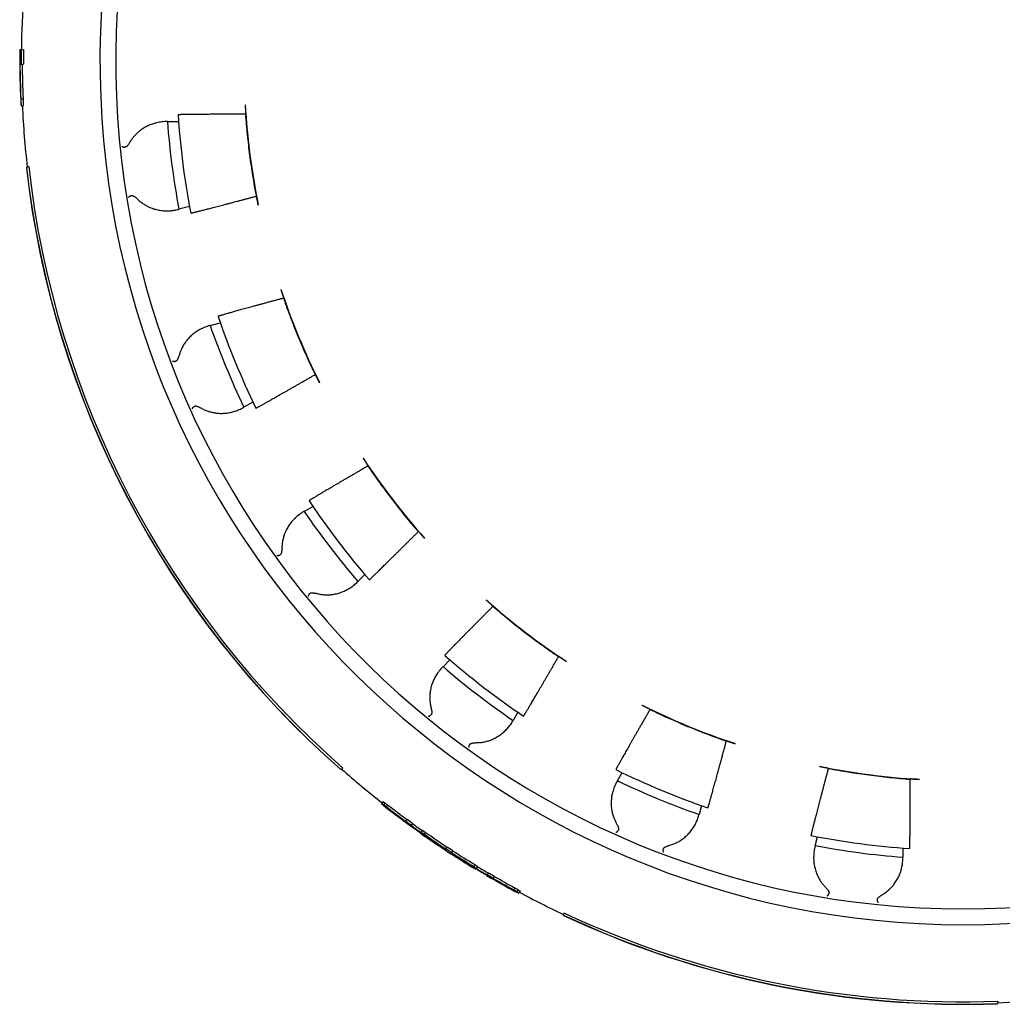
# Model space of a CAD drawing. Header units: millimetres. Extents: x 8 to 399, y 12 to 198.
# Tile 20 of 51: x 192 to 214, y 153 to 175. Entities that reach past the tile are written whole.
import ezdxf

# ---------------------------------------------------------------- set-up
doc = ezdxf.new("R2010")
doc.units = ezdxf.units.MM

msp = doc.modelspace()

# ---------------------------------------------------------------- linework, layer by layer
at = {"color": 7, "linetype": 'Continuous', "lineweight": 30}
for p, q in [((192.013, 174.393), (191.979, 174.393)), ((192.013, 174.393), (192.063, 174.394)), ((191.981, 174.072), (192.011, 174.072)), ((192.011, 174.072), (192.061, 174.073)), ((192.003, 173.301), (192.053, 173.302)), ((192.007, 173.144), (192.057, 173.144)), ((195.263, 172.794), (195.253, 172.794)), ((195.263, 172.794), (195.51, 172.794)), ((197.004, 172.964), (196.998, 172.958)), ((192.126, 171.766), (192.13, 171.769)), ((192.177, 171.795), (192.13, 171.769)), ((197.238, 171.135), (197.245, 171.131)), ((195.51, 170.842), (195.52, 170.844)), ((195.753, 170.907), (195.52, 170.844)), ((197.85, 168.873), (197.846, 168.866)), ((196.213, 168.259), (196.203, 168.256)), ((196.213, 168.259), (196.44, 168.319)), ((198.55, 167.167), (198.558, 167.165)), ((196.957, 166.437), (196.965, 166.442)), ((197.164, 166.557), (196.965, 166.442)), ((199.726, 165.141), (199.724, 165.133)), ((198.304, 164.124), (198.295, 164.119)), ((198.304, 164.124), (198.497, 164.236)), ((200.844, 163.674), (200.852, 163.674)), ((199.656, 162.719), (199.501, 162.564)), ((199.494, 162.557), (199.501, 162.564)), ((202.504, 162.022), (202.504, 162.014)), ((201.394, 160.671), (201.545, 160.822)), ((203.963, 160.894), (203.971, 160.896)), ((201.394, 160.671), (201.387, 160.664)), ((203.059, 159.657), (202.954, 159.474)), ((205.995, 159.728), (205.997, 159.72)), ((202.949, 159.465), (202.954, 159.474)), ((207.696, 159.016), (207.703, 159.02)), ((199.121, 158.384), (199.117, 158.382)), ((199.121, 158.384), (199.168, 158.41)), ((209.961, 158.415), (209.965, 158.408)), ((205.272, 158.135), (205.267, 158.127)), ((205.272, 158.135), (205.376, 158.315)), ((211.788, 158.168), (211.794, 158.174)), ((200.06, 157.671), (200.032, 157.628)), ((200.032, 157.628), (200.029, 157.624)), ((200.068, 157.593), (200.066, 157.589)), ((200.102, 157.645), (200.074, 157.603)), ((200.091, 157.581), (200.089, 157.579)), ((200.162, 157.599), (200.135, 157.557)), ((207.142, 157.581), (207.089, 157.383)), ((200.561, 157.232), (200.565, 157.237)), ((200.592, 157.279), (200.565, 157.237)), ((207.086, 157.373), (207.089, 157.383)), ((200.551, 157.216), (200.554, 157.221)), ((200.621, 157.186), (200.616, 157.179)), ((200.676, 157.133), (200.672, 157.128)), ((200.686, 157.149), (200.682, 157.143)), ((200.713, 157.191), (200.686, 157.149)), ((200.938, 157.032), (200.911, 156.99)), ((200.938, 157.032), (201, 156.99)), ((200.901, 156.975), (200.896, 156.967)), ((201, 156.99), (200.973, 156.948)), ((209.674, 156.69), (209.727, 156.887)), ((201.439, 156.593), (201.442, 156.598)), ((201.443, 156.599), (201.448, 156.607)), ((201.449, 156.609), (201.455, 156.617)), ((201.455, 156.618), (201.458, 156.622)), ((201.486, 156.664), (201.458, 156.622)), ((201.611, 156.582), (201.584, 156.541)), ((209.674, 156.69), (209.672, 156.68)), ((211.624, 156.636), (211.624, 156.433)), ((201.568, 156.516), (201.565, 156.511)), ((201.574, 156.525), (201.569, 156.517)), ((201.58, 156.535), (201.575, 156.527)), ((201.584, 156.541), (201.581, 156.536)), ((211.624, 156.423), (211.624, 156.433)), ((202.105, 156.27), (202.078, 156.228)), ((202.105, 156.27), (202.169, 156.23)), ((202.132, 156.173), (202.126, 156.165)), ((202.169, 156.23), (202.142, 156.188)), ((202.364, 156.025), (202.367, 156.031)), ((202.374, 156.041), (202.377, 156.046)), ((202.405, 156.088), (202.377, 156.046)), ((202.438, 156.002), (202.433, 155.994)), ((202.497, 155.955), (202.494, 155.95)), ((202.507, 155.971), (202.504, 155.966)), ((202.535, 156.013), (202.507, 155.971)), ((203.001, 155.749), (202.974, 155.707)), ((203.067, 155.712), (203.039, 155.67)), ((203.013, 155.676), (203.011, 155.674)), ((203.033, 155.661), (203.03, 155.656)), ((203.08, 155.642), (203.077, 155.637)), ((203.107, 155.684), (203.08, 155.642)), ((204.071, 155.14), (204.072, 155.144)), ((204.082, 155.195), (204.072, 155.144)), ((213.726, 153.176), (213.727, 153.18)), ((213.737, 153.23), (213.727, 153.18))]:
    msp.add_line(p, q, dxfattribs=at)
for centre, radius, start, end in [((212.963, 174.133), 19.2, 91.7908, 88.2092), ((212.963, 174.133), 18.85, 91.824, 88.176), ((212.963, 174.133), 20.95, 172.6369, 179.2866), ((212.963, 174.133), 20.985, 179.2884, 180.0541), ((212.963, 174.133), 20.951, 179.2866, 180.1644), ((212.963, 174.133), 20.901, 179.284, 180.1638), ((212.963, 174.133), 20.95, 182.7036, 186.4552), ((212.963, 174.133), 16, 183.4754, 191.5246), ((212.963, 174.133), 17.75, 184.3247, 190.6753), ((212.963, 174.085), 17.5, 183.7355, 190.9573), ((212.963, 174.133), 20.971, 186.4783, 228.6839), ((212.963, 174.133), 20.966, 186.4735, 228.6882), ((212.963, 174.133), 20.916, 186.4176, 228.7382), ((212.963, 174.133), 16, 198.4754, 206.5246), ((212.963, 174.085), 17.5, 198.7408, 205.9729), ((212.963, 174.133), 17.75, 199.3247, 205.6753), ((212.963, 174.133), 16, 213.4754, 221.5246), ((212.963, 174.085), 17.5, 213.7564, 220.9977), ((212.963, 174.133), 17.75, 214.3247, 220.6753), ((212.963, 174.133), 16, 228.4754, 236.5246), ((212.963, 174.085), 17.5, 228.7813, 236.0301), ((212.963, 174.133), 17.75, 229.3247, 235.6753), ((212.963, 174.133), 16, 243.4754, 251.5246), ((212.963, 174.133), 20.95, 228.7046, 231.9188), ((212.963, 174.085), 17.5, 243.8136, 251.0678), ((212.963, 174.133), 16, 258.4754, 266.5246), ((212.963, 174.133), 17.75, 244.3247, 250.6753), ((212.963, 174.133), 20.956, 233.7283, 234.139), ((212.963, 174.133), 20.906, 233.7207, 234.1324), ((212.963, 174.133), 20.981, 233.7321, 234.1423), ((212.963, 174.085), 17.5, 258.8513, 266.1083), ((212.963, 174.133), 20.986, 236.6952, 237.1048), ((212.963, 174.133), 20.951, 236.6949, 237.1051), ((212.963, 174.133), 20.901, 236.6944, 237.1056), ((212.963, 174.133), 17.75, 259.3247, 265.6753), ((212.963, 174.133), 20.981, 239.6577, 240.0679), ((212.963, 174.133), 20.956, 239.661, 240.0717), ((212.963, 174.133), 20.906, 239.6676, 240.0793), ((212.963, 174.133), 20.95, 241.8812, 244.8993), ((212.963, 174.133), 20.971, 244.913, 272.087), ((212.963, 174.133), 20.966, 244.9101, 272.0899), ((212.963, 174.133), 20.916, 244.877, 272.123), ((212.963, 174.133), 20.95, 272.1007, 277.34)]:
    msp.add_arc(centre, radius, start, end, dxfattribs=at)
for centre, major_axis, ratio, start_param, end_param in [((212.962, 174.276), (-0.147, 20.985), 0.999977, 1.571607, 1.617788), ((212.962, 174.268), (-0.146, 20.981), 0.999979, 1.573171, 1.609933), ((212.962, 174.268), (-0.146, 20.931), 0.999979, 1.573161, 1.610011), ((212.964, 173.87), (-0.146, 20.971), 0.999922, 1.590933, 1.598426), ((212.964, 173.87), (-0.146, 20.921), 0.999922, 1.591011, 1.598522), ((212.874, 174.19), (17.515, -11.418), 0.999987, 4.630329, 4.632706), ((213.051, 174.075), (17.576, -11.458), 0.999987, 4.62052, 4.64847), ((212.697, 174.305), (17.549, -11.44), 0.999886, 4.640607, 4.644196), ((212.874, 174.19), (17.556, -11.445), 0.999987, 4.630538, 4.658498), ((213.228, 173.959), (17.591, -11.467), 0.999886, 4.610468, 4.614058), ((213.229, 173.959), (17.599, -11.473), 0.999886, 4.612878, 4.616466), ((212.874, 174.19), (17.566, -11.451), 0.999987, 4.632952, 4.658529), ((213.051, 174.075), (17.567, -11.452), 0.999987, 4.622846, 4.648439), ((212.697, 174.305), (17.541, -11.435), 0.999886, 4.642937, 4.646527), ((213.051, 174.075), (17.575, -11.457), 0.999987, 4.624103, 4.655628), ((212.874, 174.19), (17.558, -11.446), 0.999987, 4.634134, 4.665668), ((212.698, 174.305), (17.499, -11.407), 0.999886, 4.642734, 4.646333), ((212.874, 174.19), (17.567, -11.452), 0.999987, 4.636546, 4.662115), ((213.051, 174.075), (17.566, -11.451), 0.999987, 4.62643, 4.652018), ((213.051, 174.075), (17.524, -11.424), 0.999987, 4.626236, 4.651886), ((212.874, 174.19), (17.566, -11.451), 0.999987, 4.665692, 4.710274), ((213.051, 174.075), (17.567, -11.452), 0.999987, 4.655605, 4.700197), ((212.874, 174.19), (17.567, -11.452), 0.999987, 4.669276, 4.713851), ((213.051, 174.075), (17.566, -11.451), 0.999987, 4.659184, 4.703774), ((213.051, 174.075), (17.524, -11.424), 0.999987, 4.659068, 4.672221), ((213.228, 173.959), (17.591, -11.467), 0.999886, 4.662268, 4.665844), ((212.874, 174.19), (17.575, -11.457), 0.999987, 4.682407, 4.713852), ((213.051, 174.075), (17.558, -11.446), 0.999987, 4.672289, 4.703772), ((212.697, 174.305), (17.549, -11.44), 0.999886, 4.692435, 4.696016), ((212.874, 174.19), (17.576, -11.458), 0.999987, 4.685985, 4.713853), ((213.051, 174.075), (17.556, -11.445), 0.999987, 4.675868, 4.703772), ((213.051, 174.075), (17.515, -11.418), 0.999987, 4.675793, 4.703763), ((212.874, 174.19), (17.515, -11.418), 0.999987, 4.721015, 4.748985), ((213.051, 174.075), (17.576, -11.458), 0.999987, 4.710925, 4.738793), ((213.051, 174.075), (17.575, -11.457), 0.999987, 4.710925, 4.742371), ((213.051, 174.075), (17.567, -11.452), 0.999987, 4.710927, 4.755502), ((212.874, 174.19), (17.566, -11.451), 0.999987, 4.721004, 4.765594), ((212.874, 174.19), (17.558, -11.446), 0.999987, 4.721006, 4.752488), ((212.874, 174.19), (17.556, -11.445), 0.999987, 4.721006, 4.74891), ((212.874, 174.19), (17.567, -11.452), 0.999987, 4.724581, 4.769173), ((213.051, 174.075), (17.566, -11.451), 0.999987, 4.714504, 4.759086), ((212.697, 174.306), (17.591, -11.467), 0.999886, 4.758934, 4.76251), ((213.228, 173.96), (17.549, -11.44), 0.999886, 4.728762, 4.732343), ((212.874, 174.19), (17.524, -11.424), 0.999987, 4.752557, 4.76571), ((212.874, 174.19), (17.575, -11.457), 0.999987, 4.76915, 4.800675), ((213.051, 174.075), (17.558, -11.446), 0.999987, 4.759109, 4.790644), ((213.051, 174.075), (17.567, -11.452), 0.999987, 4.762663, 4.788232), ((212.874, 174.19), (17.566, -11.451), 0.999987, 4.77276, 4.798348), ((212.874, 174.19), (17.524, -11.424), 0.999987, 4.772892, 4.798542), ((212.874, 174.19), (17.576, -11.458), 0.999987, 4.776308, 4.804258), ((213.051, 174.075), (17.566, -11.451), 0.999987, 4.766249, 4.791826), ((212.874, 174.19), (17.567, -11.452), 0.999987, 4.776339, 4.801932), ((213.051, 174.075), (17.556, -11.445), 0.999987, 4.76628, 4.79424), ((213.228, 173.96), (17.541, -11.435), 0.999886, 4.778251, 4.781841), ((213.227, 173.96), (17.499, -11.407), 0.999886, 4.778445, 4.782044), ((213.051, 174.075), (17.515, -11.418), 0.999987, 4.792072, 4.794449), ((212.696, 174.306), (17.599, -11.473), 0.999886, 4.808312, 4.8119), ((213.228, 173.96), (17.549, -11.44), 0.999886, 4.780582, 4.784171), ((212.697, 174.306), (17.591, -11.467), 0.999886, 4.81072, 4.81431)]:
    msp.add_ellipse(centre, major_axis=major_axis, ratio=ratio, start_param=start_param, end_param=end_param, dxfattribs=at)
for points, knots in [([(196.992, 173.163), (196.992, 173.157), (196.993, 173.146), (196.994, 173.13), (196.995, 173.113), (196.996, 173.097), (196.997, 173.082), (196.998, 173.067), (196.999, 173.052), (197, 173.039), (197, 173.026), (197.001, 173.015), (197.002, 173.004), (197.002, 172.994), (197.003, 172.986), (197.003, 172.979), (197.004, 172.973), (197.004, 172.968), (197.004, 172.965), (197.004, 172.964), (197.004, 172.964)], [0, 0, 0, 0, 0.052925, 0.105849, 0.160307, 0.214765, 0.267692, 0.320618, 0.375088, 0.429559, 0.482387, 0.535216, 0.589572, 0.643928, 0.696895, 0.749862, 0.804345, 0.858828, 0.928993, 1, 1, 1, 1]), ([(195.253, 172.794), (195.234, 172.794), (195.195, 172.793), (195.137, 172.787), (195.079, 172.779), (195.025, 172.767), (194.974, 172.754), (194.928, 172.739), (194.882, 172.722), (194.837, 172.702), (194.791, 172.68), (194.745, 172.654), (194.698, 172.624), (194.657, 172.593), (194.619, 172.563), (194.587, 172.533), (194.555, 172.502), (194.526, 172.471), (194.501, 172.44), (194.478, 172.41), (194.456, 172.379), (194.442, 172.357), (194.436, 172.346)], [0, 0, 0, 0, 0.063602, 0.127256, 0.190906, 0.254504, 0.306882, 0.359314, 0.411759, 0.464181, 0.516549, 0.573171, 0.629821, 0.686436, 0.729883, 0.773369, 0.816848, 0.860287, 0.8951, 0.929913, 0.964957, 1, 1, 1, 1]), ([(196.998, 172.958), (196.971, 172.958), (196.918, 172.958), (196.838, 172.958), (196.76, 172.958), (196.683, 172.958), (196.606, 172.957), (196.53, 172.957), (196.456, 172.957), (196.385, 172.956), (196.316, 172.956), (196.25, 172.956), (196.186, 172.955), (196.123, 172.955), (196.063, 172.954), (196.004, 172.954), (195.949, 172.954), (195.897, 172.953), (195.848, 172.953), (195.802, 172.952), (195.76, 172.952), (195.72, 172.951), (195.683, 172.951), (195.648, 172.95), (195.618, 172.95), (195.591, 172.949), (195.569, 172.948), (195.551, 172.948), (195.535, 172.947), (195.523, 172.947), (195.512, 172.946), (195.505, 172.946), (195.501, 172.945), (195.5, 172.945), (195.5, 172.945)], [0, 0, 0, 0, 0.031619, 0.063265, 0.094911, 0.12653, 0.159065, 0.191631, 0.224196, 0.256731, 0.288351, 0.319998, 0.351645, 0.383264, 0.415805, 0.448376, 0.480946, 0.513487, 0.545052, 0.576644, 0.608237, 0.639801, 0.672286, 0.704801, 0.737316, 0.769801, 0.798232, 0.826683, 0.855134, 0.883565, 0.912663, 0.941783, 0.970902, 1, 1, 1, 1]), ([(196.998, 172.958), (197.004, 172.882), (197.016, 172.729), (197.038, 172.501), (197.063, 172.272), (197.091, 172.044), (197.123, 171.816), (197.158, 171.589), (197.196, 171.361), (197.224, 171.21), (197.238, 171.135)], [0, 0, 0, 0, 0.124787, 0.249587, 0.374386, 0.499173, 0.624374, 0.749587, 0.8748, 1, 1, 1, 1]), ([(194.436, 172.346), (194.429, 172.335), (194.416, 172.314), (194.399, 172.289), (194.384, 172.269), (194.372, 172.256), (194.36, 172.243), (194.348, 172.234), (194.337, 172.228), (194.326, 172.225), (194.319, 172.225), (194.315, 172.225)], [0, 0, 0, 0, 0.197327, 0.3945877, 0.4943087, 0.5943134, 0.6939301, 0.7931201, 0.8615311, 0.9298014, 1, 1, 1, 1]), ([(194.254, 172.251), (194.254, 172.251), (194.254, 172.25), (194.254, 172.249), (194.255, 172.247), (194.256, 172.245), (194.259, 172.243), (194.263, 172.239), (194.268, 172.237), (194.273, 172.235), (194.276, 172.233), (194.28, 172.232), (194.284, 172.231), (194.288, 172.23), (194.294, 172.228), (194.303, 172.227), (194.311, 172.225), (194.315, 172.225)], [0, 0, 0, 0, 0.023902, 0.058221, 0.102958, 0.158112, 0.247845, 0.356086, 0.48283, 0.534327, 0.584294, 0.632733, 0.679644, 0.725028, 0.768887, 0.891279, 1, 1, 1, 1]), ([(194.404, 171.108), (194.404, 171.108), (194.404, 171.109), (194.404, 171.11), (194.404, 171.112), (194.405, 171.114), (194.406, 171.116), (194.408, 171.119), (194.411, 171.122), (194.417, 171.127), (194.424, 171.133), (194.434, 171.139), (194.445, 171.144), (194.453, 171.147), (194.457, 171.149)], [0, 0, 0, 0, 0.023924, 0.05826, 0.103009, 0.15817, 0.223742, 0.299725, 0.386116, 0.482914, 0.632748, 0.768856, 0.891262, 1, 1, 1, 1]), ([(194.457, 171.149), (194.46, 171.15), (194.467, 171.152), (194.478, 171.151), (194.487, 171.149), (194.498, 171.145), (194.512, 171.138), (194.528, 171.128), (194.544, 171.117), (194.562, 171.102), (194.582, 171.085), (194.597, 171.071), (194.605, 171.064)], [0, 0, 0, 0, 0.068432, 0.139772, 0.192619, 0.245497, 0.353704, 0.460468, 0.567385, 0.674275, 0.837125, 1, 1, 1, 1]), ([(194.604, 171.063), (194.616, 171.053), (194.638, 171.032), (194.672, 171.004), (194.707, 170.978), (194.744, 170.954), (194.781, 170.931), (194.819, 170.911), (194.857, 170.892), (194.9, 170.874), (194.946, 170.857), (194.996, 170.842), (195.047, 170.83), (195.098, 170.82), (195.15, 170.813), (195.201, 170.809), (195.253, 170.808), (195.305, 170.81), (195.357, 170.814), (195.408, 170.82), (195.459, 170.83), (195.493, 170.838), (195.51, 170.842)], [0, 0, 0, 0, 0.0409594, 0.0819668, 0.1229826, 0.1639536, 0.2062808, 0.2486439, 0.2910128, 0.3333479, 0.3875312, 0.4417667, 0.4960105, 0.5502049, 0.6059152, 0.6616674, 0.7174239, 0.7731402, 0.8297082, 0.8862767, 0.9431382, 1, 1, 1, 1]), ([(195.782, 170.759), (195.782, 170.758), (195.783, 170.758), (195.788, 170.759), (195.796, 170.761), (195.808, 170.763), (195.824, 170.767), (195.842, 170.771), (195.865, 170.777), (195.89, 170.783), (195.919, 170.79), (195.95, 170.798), (195.984, 170.806), (196.022, 170.816), (196.063, 170.827), (196.108, 170.838), (196.155, 170.85), (196.205, 170.863), (196.257, 170.876), (196.311, 170.89), (196.367, 170.905), (196.426, 170.921), (196.488, 170.937), (196.553, 170.954), (196.62, 170.971), (196.687, 170.989), (196.753, 171.006), (196.818, 171.023), (196.884, 171.041), (196.952, 171.059), (197.021, 171.077), (197.093, 171.096), (197.165, 171.115), (197.214, 171.128), (197.238, 171.135)], [0, 0, 0, 0, 0.031408, 0.062844, 0.094279, 0.125688, 0.158009, 0.190359, 0.22271, 0.25503, 0.286439, 0.317874, 0.349309, 0.380718, 0.413036, 0.445385, 0.477733, 0.510052, 0.541486, 0.572946, 0.604406, 0.63584, 0.668182, 0.700554, 0.732925, 0.765267, 0.794247, 0.823247, 0.852247, 0.881227, 0.910909, 0.940613, 0.970318, 1, 1, 1, 1]), ([(197.285, 170.936), (197.284, 170.941), (197.282, 170.952), (197.278, 170.968), (197.275, 170.984), (197.272, 171), (197.269, 171.015), (197.266, 171.03), (197.263, 171.044), (197.26, 171.058), (197.258, 171.07), (197.256, 171.081), (197.254, 171.092), (197.252, 171.101), (197.25, 171.109), (197.248, 171.116), (197.247, 171.122), (197.246, 171.126), (197.245, 171.13), (197.245, 171.131), (197.245, 171.131)], [0, 0, 0, 0, 0.052925, 0.105849, 0.160307, 0.214765, 0.267691, 0.320618, 0.375088, 0.429558, 0.482387, 0.535215, 0.589571, 0.643927, 0.696894, 0.749861, 0.804344, 0.858827, 0.928992, 1, 1, 1, 1]), ([(197.787, 169.062), (197.789, 169.057), (197.792, 169.046), (197.798, 169.031), (197.803, 169.015), (197.808, 169), (197.813, 168.985), (197.818, 168.971), (197.822, 168.957), (197.827, 168.944), (197.831, 168.933), (197.834, 168.922), (197.838, 168.911), (197.841, 168.902), (197.843, 168.895), (197.846, 168.888), (197.847, 168.882), (197.849, 168.878), (197.85, 168.874), (197.85, 168.874), (197.85, 168.873)], [0, 0, 0, 0, 0.0529246, 0.1058491, 0.1603072, 0.2147652, 0.2676917, 0.3206182, 0.3750885, 0.4295588, 0.4823873, 0.5352159, 0.589572, 0.6439282, 0.696895, 0.749862, 0.8043449, 0.8588281, 0.928993, 1, 1, 1, 1]), ([(197.846, 168.866), (197.82, 168.859), (197.768, 168.845), (197.692, 168.825), (197.616, 168.804), (197.541, 168.784), (197.467, 168.764), (197.393, 168.744), (197.321, 168.724), (197.252, 168.705), (197.185, 168.687), (197.121, 168.67), (197.059, 168.653), (196.999, 168.636), (196.94, 168.62), (196.884, 168.604), (196.83, 168.589), (196.779, 168.575), (196.731, 168.562), (196.687, 168.55), (196.646, 168.538), (196.607, 168.527), (196.571, 168.517), (196.537, 168.507), (196.507, 168.499), (196.481, 168.491), (196.459, 168.485), (196.441, 168.479), (196.426, 168.475), (196.413, 168.471), (196.403, 168.467), (196.395, 168.465), (196.391, 168.463), (196.391, 168.463), (196.39, 168.462)], [0, 0, 0, 0, 0.03147, 0.062966, 0.094463, 0.125932, 0.158314, 0.190726, 0.223137, 0.255519, 0.286989, 0.318487, 0.349984, 0.381454, 0.413841, 0.446258, 0.478675, 0.511062, 0.542478, 0.573921, 0.605363, 0.636779, 0.66911, 0.701471, 0.733832, 0.766163, 0.795029, 0.823916, 0.852803, 0.881668, 0.91124, 0.940834, 0.970428, 1, 1, 1, 1]), ([(197.846, 168.866), (197.871, 168.794), (197.922, 168.65), (198.003, 168.435), (198.086, 168.221), (198.172, 168.008), (198.262, 167.796), (198.355, 167.585), (198.45, 167.375), (198.517, 167.236), (198.55, 167.167)], [0, 0, 0, 0, 0.1247869, 0.2495867, 0.3743864, 0.4991733, 0.6243735, 0.7495867, 0.8747998, 1, 1, 1, 1]), ([(196.203, 168.256), (196.184, 168.251), (196.147, 168.24), (196.092, 168.219), (196.039, 168.196), (195.989, 168.171), (195.944, 168.145), (195.903, 168.119), (195.863, 168.091), (195.824, 168.06), (195.786, 168.026), (195.748, 167.989), (195.711, 167.948), (195.679, 167.908), (195.651, 167.869), (195.627, 167.832), (195.604, 167.793), (195.585, 167.756), (195.568, 167.719), (195.554, 167.685), (195.541, 167.649), (195.533, 167.624), (195.529, 167.612)], [0, 0, 0, 0, 0.063602, 0.127256, 0.190906, 0.254504, 0.306882, 0.359314, 0.411759, 0.464181, 0.516549, 0.573171, 0.629821, 0.686436, 0.729883, 0.773369, 0.816848, 0.860287, 0.8951, 0.929913, 0.964957, 1, 1, 1, 1]), ([(195.53, 167.611), (195.526, 167.599), (195.519, 167.576), (195.508, 167.547), (195.499, 167.524), (195.491, 167.508), (195.483, 167.493), (195.473, 167.481), (195.464, 167.472), (195.455, 167.466), (195.448, 167.464), (195.444, 167.464)], [0, 0, 0, 0, 0.197327, 0.394588, 0.494309, 0.594313, 0.69393, 0.79312, 0.861531, 0.929801, 1, 1, 1, 1]), ([(195.378, 167.473), (195.378, 167.472), (195.379, 167.472), (195.379, 167.471), (195.38, 167.47), (195.382, 167.468), (195.385, 167.466), (195.39, 167.464), (195.396, 167.463), (195.401, 167.462), (195.405, 167.462), (195.409, 167.461), (195.412, 167.461), (195.416, 167.461), (195.423, 167.461), (195.432, 167.462), (195.44, 167.463), (195.444, 167.464)], [0, 0, 0, 0, 0.023902, 0.058221, 0.102958, 0.158112, 0.247845, 0.356086, 0.48283, 0.534327, 0.584294, 0.632733, 0.679644, 0.725028, 0.768887, 0.891279, 1, 1, 1, 1]), ([(197.23, 166.421), (197.23, 166.421), (197.231, 166.421), (197.236, 166.423), (197.244, 166.427), (197.254, 166.432), (197.268, 166.44), (197.286, 166.449), (197.306, 166.46), (197.329, 166.473), (197.354, 166.487), (197.383, 166.502), (197.414, 166.52), (197.447, 166.539), (197.484, 166.559), (197.524, 166.582), (197.567, 166.606), (197.612, 166.631), (197.658, 166.658), (197.707, 166.685), (197.758, 166.714), (197.811, 166.744), (197.867, 166.776), (197.925, 166.809), (197.985, 166.844), (198.045, 166.878), (198.105, 166.912), (198.165, 166.946), (198.225, 166.981), (198.287, 167.017), (198.351, 167.053), (198.417, 167.091), (198.483, 167.129), (198.527, 167.154), (198.55, 167.167)], [0, 0, 0, 0, 0.0312641, 0.0625552, 0.0938464, 0.1251105, 0.1572829, 0.1894848, 0.2216868, 0.2538592, 0.2851232, 0.3164141, 0.3477051, 0.378969, 0.4111395, 0.4433394, 0.4755394, 0.5077099, 0.5389986, 0.5703143, 0.6016301, 0.6329188, 0.6651122, 0.697335, 0.7295578, 0.7617512, 0.7911499, 0.8205708, 0.8499917, 0.8793904, 0.9095308, 0.9396952, 0.9698595, 1, 1, 1, 1]), ([(198.647, 166.987), (198.644, 166.992), (198.639, 167.002), (198.632, 167.017), (198.625, 167.032), (198.617, 167.046), (198.61, 167.06), (198.604, 167.073), (198.597, 167.086), (198.591, 167.098), (198.586, 167.11), (198.581, 167.12), (198.576, 167.13), (198.572, 167.138), (198.568, 167.145), (198.565, 167.152), (198.562, 167.157), (198.56, 167.161), (198.558, 167.164), (198.558, 167.165), (198.558, 167.165)], [0, 0, 0, 0, 0.052925, 0.105849, 0.160307, 0.214765, 0.267691, 0.320618, 0.375088, 0.429558, 0.482387, 0.535215, 0.589571, 0.643927, 0.696894, 0.749861, 0.804344, 0.858827, 0.928992, 1, 1, 1, 1]), ([(195.819, 166.408), (195.819, 166.408), (195.819, 166.409), (195.819, 166.41), (195.819, 166.411), (195.819, 166.413), (195.819, 166.416), (195.82, 166.419), (195.823, 166.424), (195.826, 166.429), (195.832, 166.437), (195.841, 166.445), (195.85, 166.453), (195.857, 166.458), (195.86, 166.461)], [0, 0, 0, 0, 0.023924, 0.05826, 0.103009, 0.15817, 0.223742, 0.299725, 0.386116, 0.482914, 0.632748, 0.768856, 0.891262, 1, 1, 1, 1]), ([(195.86, 166.461), (195.863, 166.463), (195.869, 166.467), (195.879, 166.469), (195.889, 166.469), (195.9, 166.468), (195.916, 166.465), (195.934, 166.46), (195.952, 166.453), (195.973, 166.443), (195.997, 166.431), (196.015, 166.422), (196.024, 166.417)], [0, 0, 0, 0, 0.068432, 0.139772, 0.192619, 0.245497, 0.353704, 0.460468, 0.567385, 0.674275, 0.837125, 1, 1, 1, 1]), ([(196.024, 166.416), (196.038, 166.409), (196.064, 166.395), (196.105, 166.377), (196.146, 166.361), (196.187, 166.347), (196.229, 166.335), (196.271, 166.325), (196.313, 166.317), (196.359, 166.31), (196.408, 166.306), (196.46, 166.304), (196.512, 166.305), (196.564, 166.309), (196.616, 166.316), (196.667, 166.326), (196.717, 166.338), (196.767, 166.353), (196.815, 166.37), (196.864, 166.39), (196.911, 166.412), (196.941, 166.429), (196.957, 166.437)], [0, 0, 0, 0, 0.040959, 0.081967, 0.122983, 0.163954, 0.206281, 0.248644, 0.291013, 0.333348, 0.387531, 0.441767, 0.49601, 0.550205, 0.605915, 0.661667, 0.717424, 0.77314, 0.829708, 0.886277, 0.943138, 1, 1, 1, 1]), ([(199.724, 165.133), (199.701, 165.12), (199.654, 165.093), (199.585, 165.053), (199.518, 165.014), (199.45, 164.975), (199.384, 164.936), (199.317, 164.897), (199.253, 164.86), (199.191, 164.823), (199.131, 164.788), (199.073, 164.755), (199.017, 164.722), (198.963, 164.69), (198.91, 164.659), (198.859, 164.629), (198.811, 164.601), (198.765, 164.574), (198.722, 164.549), (198.682, 164.525), (198.645, 164.503), (198.61, 164.482), (198.577, 164.462), (198.547, 164.444), (198.52, 164.428), (198.496, 164.414), (198.476, 164.402), (198.459, 164.391), (198.445, 164.383), (198.433, 164.375), (198.424, 164.369), (198.417, 164.365), (198.413, 164.362), (198.413, 164.361), (198.413, 164.361)], [0, 0, 0, 0, 0.031335, 0.062697, 0.094059, 0.1253939, 0.1576373, 0.1899102, 0.2221831, 0.2544264, 0.285762, 0.3171248, 0.3484875, 0.3798231, 0.4120717, 0.4443501, 0.4766284, 0.508877, 0.5401577, 0.5714656, 0.6027734, 0.6340541, 0.6662466, 0.6984688, 0.7306909, 0.7628834, 0.7921402, 0.8214192, 0.8506982, 0.8799549, 0.9099542, 0.9399774, 0.9700007, 1, 1, 1, 1]), ([(199.617, 165.307), (199.62, 165.303), (199.626, 165.293), (199.635, 165.28), (199.644, 165.266), (199.653, 165.252), (199.661, 165.24), (199.67, 165.227), (199.678, 165.215), (199.685, 165.204), (199.692, 165.193), (199.699, 165.184), (199.704, 165.175), (199.71, 165.167), (199.714, 165.16), (199.718, 165.154), (199.721, 165.149), (199.724, 165.145), (199.726, 165.142), (199.726, 165.141), (199.726, 165.141)], [0, 0, 0, 0, 0.052925, 0.105849, 0.160307, 0.214765, 0.267692, 0.320618, 0.375088, 0.429559, 0.482387, 0.535216, 0.589572, 0.643928, 0.696895, 0.749862, 0.804345, 0.858828, 0.928993, 1, 1, 1, 1]), ([(199.724, 165.133), (199.767, 165.07), (199.854, 164.944), (199.987, 164.757), (200.123, 164.572), (200.262, 164.388), (200.403, 164.207), (200.547, 164.027), (200.694, 163.849), (200.794, 163.733), (200.844, 163.674)], [0, 0, 0, 0, 0.124787, 0.249587, 0.374386, 0.499173, 0.624373, 0.749587, 0.8748, 1, 1, 1, 1]), ([(198.295, 164.119), (198.278, 164.109), (198.245, 164.088), (198.198, 164.054), (198.152, 164.018), (198.111, 163.981), (198.074, 163.945), (198.041, 163.909), (198.01, 163.871), (197.98, 163.831), (197.952, 163.789), (197.925, 163.743), (197.9, 163.694), (197.879, 163.647), (197.862, 163.602), (197.848, 163.56), (197.836, 163.517), (197.827, 163.475), (197.821, 163.436), (197.816, 163.398), (197.812, 163.361), (197.812, 163.335), (197.811, 163.322)], [0, 0, 0, 0, 0.063602, 0.127256, 0.190906, 0.254504, 0.306882, 0.359314, 0.411759, 0.464181, 0.516549, 0.573171, 0.629821, 0.686436, 0.729883, 0.773369, 0.816848, 0.860287, 0.8951, 0.929913, 0.964957, 1, 1, 1, 1]), ([(199.755, 162.604), (199.755, 162.604), (199.756, 162.605), (199.76, 162.608), (199.766, 162.614), (199.775, 162.622), (199.787, 162.633), (199.801, 162.646), (199.818, 162.662), (199.837, 162.68), (199.858, 162.7), (199.881, 162.723), (199.906, 162.747), (199.934, 162.774), (199.965, 162.804), (199.997, 162.836), (200.032, 162.87), (200.069, 162.906), (200.107, 162.944), (200.147, 162.983), (200.188, 163.024), (200.232, 163.067), (200.278, 163.112), (200.325, 163.159), (200.375, 163.208), (200.424, 163.257), (200.474, 163.306), (200.523, 163.355), (200.574, 163.405), (200.625, 163.457), (200.678, 163.51), (200.733, 163.564), (200.788, 163.619), (200.825, 163.656), (200.844, 163.674)], [0, 0, 0, 0, 0.031139, 0.062305, 0.09347, 0.124609, 0.156653, 0.188726, 0.220799, 0.252842, 0.283981, 0.315146, 0.346312, 0.377451, 0.409492, 0.441563, 0.473634, 0.505676, 0.536839, 0.568029, 0.599219, 0.630382, 0.662446, 0.694539, 0.726632, 0.758697, 0.788459, 0.818244, 0.84803, 0.877792, 0.908332, 0.938896, 0.969461, 1, 1, 1, 1]), ([(200.984, 163.525), (200.98, 163.53), (200.973, 163.538), (200.962, 163.55), (200.951, 163.563), (200.94, 163.575), (200.93, 163.586), (200.92, 163.598), (200.911, 163.608), (200.902, 163.618), (200.893, 163.628), (200.886, 163.637), (200.879, 163.645), (200.872, 163.652), (200.867, 163.658), (200.862, 163.663), (200.858, 163.667), (200.855, 163.671), (200.852, 163.674), (200.852, 163.674), (200.852, 163.674)], [0, 0, 0, 0, 0.052925, 0.105849, 0.160307, 0.214765, 0.267691, 0.320618, 0.375088, 0.429558, 0.482387, 0.535215, 0.589571, 0.643927, 0.696894, 0.749861, 0.804344, 0.858827, 0.928992, 1, 1, 1, 1]), ([(197.701, 163.148), (197.701, 163.148), (197.702, 163.148), (197.703, 163.147), (197.704, 163.146), (197.706, 163.145), (197.709, 163.144), (197.715, 163.143), (197.721, 163.144), (197.726, 163.144), (197.73, 163.145), (197.733, 163.145), (197.737, 163.146), (197.741, 163.147), (197.747, 163.149), (197.756, 163.152), (197.764, 163.155), (197.767, 163.157)], [0, 0, 0, 0, 0.023902, 0.058221, 0.102958, 0.158112, 0.247845, 0.356086, 0.48283, 0.534327, 0.584294, 0.632733, 0.679644, 0.725028, 0.768887, 0.891279, 1, 1, 1, 1]), ([(197.811, 163.322), (197.811, 163.309), (197.81, 163.284), (197.808, 163.254), (197.805, 163.23), (197.801, 163.212), (197.797, 163.195), (197.791, 163.181), (197.784, 163.17), (197.777, 163.162), (197.771, 163.159), (197.767, 163.157)], [0, 0, 0, 0, 0.197327, 0.3945877, 0.4943087, 0.5943134, 0.6939301, 0.7931201, 0.8615311, 0.9298014, 1, 1, 1, 1]), ([(198.599, 162.295), (198.613, 162.292), (198.643, 162.285), (198.687, 162.278), (198.73, 162.273), (198.774, 162.27), (198.817, 162.269), (198.86, 162.27), (198.903, 162.274), (198.949, 162.279), (198.998, 162.288), (199.049, 162.3), (199.099, 162.314), (199.148, 162.332), (199.196, 162.352), (199.243, 162.374), (199.288, 162.399), (199.332, 162.426), (199.375, 162.455), (199.416, 162.487), (199.456, 162.521), (199.481, 162.545), (199.494, 162.557)], [0, 0, 0, 0, 0.040959, 0.081967, 0.122983, 0.163954, 0.206281, 0.248644, 0.291013, 0.333348, 0.387531, 0.441767, 0.49601, 0.550205, 0.605915, 0.661667, 0.717424, 0.77314, 0.829708, 0.886277, 0.943138, 1, 1, 1, 1]), ([(198.403, 162.234), (198.403, 162.234), (198.402, 162.235), (198.402, 162.236), (198.401, 162.237), (198.401, 162.239), (198.401, 162.242), (198.401, 162.246), (198.402, 162.25), (198.404, 162.257), (198.408, 162.265), (198.414, 162.276), (198.42, 162.286), (198.426, 162.293), (198.428, 162.296)], [0, 0, 0, 0, 0.023924, 0.05826, 0.103009, 0.15817, 0.223742, 0.299725, 0.386116, 0.482914, 0.632748, 0.768856, 0.891262, 1, 1, 1, 1]), ([(198.428, 162.296), (198.43, 162.298), (198.435, 162.304), (198.445, 162.308), (198.454, 162.311), (198.466, 162.313), (198.481, 162.314), (198.5, 162.314), (198.519, 162.312), (198.542, 162.308), (198.569, 162.303), (198.589, 162.298), (198.599, 162.296)], [0, 0, 0, 0, 0.068432, 0.139772, 0.192619, 0.245497, 0.353704, 0.460468, 0.567385, 0.674275, 0.837125, 1, 1, 1, 1]), ([(202.355, 162.154), (202.361, 162.149), (202.372, 162.139), (202.389, 162.124), (202.405, 162.11), (202.42, 162.096), (202.435, 162.084), (202.449, 162.071), (202.461, 162.06), (202.472, 162.051), (202.482, 162.042), (202.49, 162.035), (202.496, 162.029), (202.501, 162.025), (202.504, 162.022), (202.504, 162.022), (202.504, 162.022)], [0, 0, 0, 0, 0.071511, 0.143248, 0.214757, 0.286275, 0.358023, 0.429542, 0.500919, 0.572524, 0.643903, 0.715457, 0.787238, 0.858795, 0.929397, 1, 1, 1, 1]), ([(202.504, 162.014), (202.485, 161.995), (202.447, 161.956), (202.391, 161.9), (202.336, 161.844), (202.281, 161.789), (202.226, 161.734), (202.172, 161.68), (202.119, 161.627), (202.068, 161.575), (202.019, 161.526), (201.972, 161.478), (201.927, 161.432), (201.882, 161.387), (201.839, 161.343), (201.797, 161.301), (201.758, 161.261), (201.72, 161.222), (201.685, 161.187), (201.652, 161.153), (201.622, 161.122), (201.593, 161.093), (201.566, 161.065), (201.542, 161.04), (201.519, 161.016), (201.5, 160.996), (201.483, 160.979), (201.469, 160.964), (201.457, 160.952), (201.448, 160.941), (201.44, 160.933), (201.435, 160.926), (201.431, 160.922), (201.431, 160.922), (201.431, 160.921)], [0, 0, 0, 0, 0.031224, 0.062475, 0.093725, 0.124949, 0.157078, 0.189237, 0.221395, 0.253524, 0.284749, 0.316, 0.347252, 0.378476, 0.41061, 0.442774, 0.474938, 0.507073, 0.538242, 0.569438, 0.600634, 0.631803, 0.66388, 0.695987, 0.728095, 0.760172, 0.789752, 0.819354, 0.848957, 0.878536, 0.90889, 0.939268, 0.969647, 1, 1, 1, 1]), ([(202.504, 162.014), (202.562, 161.964), (202.679, 161.864), (202.856, 161.718), (203.035, 161.574), (203.216, 161.433), (203.4, 161.294), (203.586, 161.158), (203.773, 161.024), (203.9, 160.937), (203.963, 160.894)], [0, 0, 0, 0, 0.124787, 0.249587, 0.374386, 0.499173, 0.624373, 0.749587, 0.8748, 1, 1, 1, 1]), ([(203.184, 159.572), (203.185, 159.572), (203.185, 159.572), (203.188, 159.576), (203.193, 159.584), (203.2, 159.594), (203.208, 159.607), (203.218, 159.624), (203.23, 159.643), (203.244, 159.666), (203.259, 159.691), (203.276, 159.719), (203.294, 159.749), (203.314, 159.782), (203.335, 159.819), (203.359, 159.858), (203.384, 159.9), (203.41, 159.945), (203.437, 159.991), (203.465, 160.039), (203.495, 160.089), (203.526, 160.142), (203.558, 160.198), (203.592, 160.255), (203.627, 160.315), (203.662, 160.376), (203.698, 160.437), (203.733, 160.497), (203.769, 160.56), (203.807, 160.624), (203.845, 160.689), (203.884, 160.757), (203.923, 160.825), (203.95, 160.871), (203.963, 160.894)], [0, 0, 0, 0, 0.031041, 0.062108, 0.093175, 0.124216, 0.156158, 0.18813, 0.220101, 0.252044, 0.283084, 0.314151, 0.345218, 0.376259, 0.408199, 0.440169, 0.472139, 0.504079, 0.535143, 0.566234, 0.597325, 0.628389, 0.660352, 0.692344, 0.724335, 0.756298, 0.786345, 0.816416, 0.846488, 0.876535, 0.907388, 0.938268, 0.969147, 1, 1, 1, 1]), ([(204.137, 160.787), (204.131, 160.791), (204.119, 160.799), (204.1, 160.811), (204.082, 160.823), (204.065, 160.834), (204.049, 160.845), (204.034, 160.855), (204.02, 160.864), (204.007, 160.873), (203.997, 160.88), (203.988, 160.886), (203.98, 160.89), (203.975, 160.894), (203.972, 160.896), (203.971, 160.896), (203.971, 160.896)], [0, 0, 0, 0, 0.071511, 0.143248, 0.214757, 0.286275, 0.358023, 0.429541, 0.500918, 0.572523, 0.643902, 0.715456, 0.787237, 0.858794, 0.929397, 1, 1, 1, 1]), ([(201.387, 160.664), (201.373, 160.65), (201.346, 160.621), (201.309, 160.576), (201.274, 160.529), (201.244, 160.483), (201.218, 160.438), (201.195, 160.395), (201.175, 160.35), (201.157, 160.304), (201.14, 160.256), (201.126, 160.205), (201.115, 160.151), (201.107, 160.1), (201.102, 160.052), (201.1, 160.008), (201.099, 159.963), (201.101, 159.921), (201.105, 159.881), (201.11, 159.844), (201.117, 159.806), (201.122, 159.781), (201.125, 159.769)], [0, 0, 0, 0, 0.063602, 0.127256, 0.190906, 0.254504, 0.306882, 0.359314, 0.411759, 0.464181, 0.516549, 0.573171, 0.629821, 0.686436, 0.729883, 0.773369, 0.816848, 0.860287, 0.8951, 0.929913, 0.964957, 1, 1, 1, 1]), ([(201.126, 159.769), (201.129, 159.756), (201.134, 159.732), (201.14, 159.702), (201.143, 159.678), (201.144, 159.66), (201.144, 159.643), (201.142, 159.628), (201.139, 159.615), (201.134, 159.606), (201.128, 159.601), (201.126, 159.598)], [0, 0, 0, 0, 0.197327, 0.3945877, 0.4943087, 0.5943134, 0.6939301, 0.7931201, 0.8615311, 0.9298014, 1, 1, 1, 1]), ([(205.997, 159.72), (205.984, 159.696), (205.957, 159.65), (205.917, 159.581), (205.878, 159.512), (205.839, 159.445), (205.801, 159.377), (205.762, 159.311), (205.725, 159.246), (205.689, 159.183), (205.655, 159.122), (205.621, 159.064), (205.589, 159.007), (205.558, 158.952), (205.527, 158.898), (205.498, 158.847), (205.47, 158.797), (205.443, 158.75), (205.419, 158.707), (205.395, 158.666), (205.374, 158.627), (205.354, 158.591), (205.335, 158.557), (205.317, 158.526), (205.302, 158.498), (205.288, 158.473), (205.276, 158.452), (205.266, 158.433), (205.258, 158.418), (205.251, 158.405), (205.246, 158.394), (205.242, 158.387), (205.24, 158.382), (205.24, 158.381), (205.24, 158.381)], [0, 0, 0, 0, 0.0311431, 0.0623132, 0.0934831, 0.1246263, 0.1566722, 0.1887474, 0.2208227, 0.2528686, 0.2840123, 0.3151831, 0.3463539, 0.3774976, 0.409549, 0.4416298, 0.4737106, 0.505762, 0.5368494, 0.5679639, 0.5990783, 0.6301658, 0.6621596, 0.6941828, 0.7262061, 0.7581998, 0.7880136, 0.8178512, 0.8476888, 0.8775026, 0.9081141, 0.9387513, 0.9693886, 1, 1, 1, 1]), ([(205.817, 159.817), (205.822, 159.814), (205.832, 159.809), (205.847, 159.802), (205.862, 159.795), (205.876, 159.787), (205.89, 159.78), (205.903, 159.774), (205.916, 159.767), (205.928, 159.761), (205.94, 159.756), (205.95, 159.751), (205.96, 159.746), (205.968, 159.742), (205.975, 159.738), (205.982, 159.735), (205.987, 159.732), (205.991, 159.73), (205.994, 159.728), (205.995, 159.728), (205.995, 159.728)], [0, 0, 0, 0, 0.0529246, 0.1058491, 0.1603072, 0.2147652, 0.2676917, 0.3206182, 0.3750885, 0.4295588, 0.4823873, 0.5352159, 0.589572, 0.6439282, 0.696895, 0.749862, 0.8043449, 0.8588281, 0.928993, 1, 1, 1, 1]), ([(205.997, 159.72), (206.066, 159.687), (206.204, 159.621), (206.413, 159.525), (206.624, 159.433), (206.835, 159.343), (207.049, 159.257), (207.263, 159.173), (207.479, 159.093), (207.624, 159.041), (207.696, 159.016)], [0, 0, 0, 0, 0.124787, 0.249587, 0.374386, 0.499173, 0.624373, 0.749587, 0.8748, 1, 1, 1, 1]), ([(201.064, 159.573), (201.064, 159.573), (201.065, 159.572), (201.066, 159.572), (201.067, 159.571), (201.07, 159.571), (201.073, 159.571), (201.079, 159.571), (201.084, 159.573), (201.089, 159.575), (201.092, 159.577), (201.096, 159.578), (201.099, 159.58), (201.103, 159.582), (201.108, 159.585), (201.116, 159.59), (201.123, 159.596), (201.126, 159.598)], [0, 0, 0, 0, 0.023902, 0.058221, 0.102958, 0.158112, 0.247844, 0.356086, 0.48283, 0.534327, 0.584294, 0.632733, 0.679644, 0.725028, 0.768887, 0.891279, 1, 1, 1, 1]), ([(202.152, 158.981), (202.167, 158.982), (202.197, 158.983), (202.241, 158.987), (202.285, 158.994), (202.328, 159.002), (202.37, 159.012), (202.411, 159.025), (202.451, 159.039), (202.494, 159.056), (202.539, 159.077), (202.585, 159.102), (202.63, 159.129), (202.673, 159.158), (202.714, 159.19), (202.753, 159.224), (202.791, 159.259), (202.826, 159.297), (202.86, 159.336), (202.892, 159.378), (202.922, 159.42), (202.94, 159.45), (202.949, 159.465)], [0, 0, 0, 0, 0.040959, 0.081967, 0.122983, 0.163954, 0.206281, 0.248644, 0.291013, 0.333348, 0.387531, 0.441767, 0.49601, 0.550205, 0.605915, 0.661667, 0.717424, 0.77314, 0.829708, 0.886277, 0.943138, 1, 1, 1, 1]), ([(207.285, 157.532), (207.285, 157.532), (207.285, 157.532), (207.287, 157.537), (207.29, 157.545), (207.294, 157.557), (207.298, 157.572), (207.304, 157.591), (207.311, 157.613), (207.318, 157.638), (207.326, 157.666), (207.335, 157.697), (207.345, 157.731), (207.355, 157.769), (207.367, 157.809), (207.379, 157.854), (207.392, 157.901), (207.406, 157.95), (207.42, 158.002), (207.435, 158.056), (207.451, 158.112), (207.467, 158.171), (207.484, 158.233), (207.501, 158.298), (207.52, 158.365), (207.538, 158.432), (207.557, 158.501), (207.576, 158.569), (207.595, 158.639), (207.614, 158.711), (207.634, 158.785), (207.655, 158.861), (207.675, 158.938), (207.689, 158.99), (207.696, 159.016)], [0, 0, 0, 0, 0.030975, 0.061977, 0.092979, 0.123954, 0.15583, 0.187734, 0.219638, 0.251513, 0.282489, 0.31349, 0.344492, 0.375467, 0.407341, 0.439243, 0.471146, 0.503019, 0.534017, 0.565042, 0.596067, 0.627066, 0.65896, 0.690884, 0.722808, 0.754703, 0.78494, 0.815201, 0.845462, 0.875699, 0.906761, 0.937849, 0.968938, 1, 1, 1, 1]), ([(207.892, 158.957), (207.887, 158.959), (207.876, 158.962), (207.861, 158.968), (207.845, 158.973), (207.83, 158.978), (207.815, 158.983), (207.801, 158.988), (207.787, 158.992), (207.774, 158.997), (207.763, 159.001), (207.752, 159.004), (207.741, 159.008), (207.732, 159.011), (207.725, 159.013), (207.718, 159.016), (207.712, 159.017), (207.708, 159.019), (207.704, 159.02), (207.704, 159.02), (207.703, 159.02)], [0, 0, 0, 0, 0.052925, 0.105849, 0.160307, 0.214765, 0.267691, 0.320618, 0.375088, 0.429558, 0.482387, 0.535215, 0.589571, 0.643927, 0.696894, 0.749861, 0.804344, 0.858827, 0.928992, 1, 1, 1, 1]), ([(201.978, 158.871), (201.978, 158.871), (201.978, 158.872), (201.977, 158.873), (201.976, 158.874), (201.975, 158.876), (201.974, 158.878), (201.974, 158.882), (201.973, 158.886), (201.974, 158.893), (201.975, 158.903), (201.978, 158.914), (201.982, 158.926), (201.985, 158.934), (201.987, 158.937)], [0, 0, 0, 0, 0.023924, 0.05826, 0.103009, 0.15817, 0.223742, 0.299725, 0.386116, 0.482914, 0.632748, 0.768856, 0.891262, 1, 1, 1, 1]), ([(201.987, 158.937), (201.989, 158.94), (201.992, 158.947), (202, 158.954), (202.008, 158.959), (202.019, 158.964), (202.033, 158.969), (202.052, 158.973), (202.071, 158.976), (202.094, 158.979), (202.121, 158.981), (202.141, 158.981), (202.152, 158.981)], [0, 0, 0, 0, 0.0684322, 0.1397723, 0.1926186, 0.2454969, 0.3537039, 0.4604676, 0.5673852, 0.6742755, 0.8371252, 1, 1, 1, 1]), ([(209.965, 158.408), (209.958, 158.382), (209.944, 158.33), (209.923, 158.253), (209.903, 158.177), (209.883, 158.101), (209.863, 158.026), (209.844, 157.952), (209.825, 157.879), (209.806, 157.809), (209.788, 157.741), (209.771, 157.676), (209.755, 157.613), (209.739, 157.552), (209.723, 157.492), (209.708, 157.434), (209.694, 157.379), (209.68, 157.327), (209.668, 157.278), (209.656, 157.233), (209.645, 157.19), (209.635, 157.149), (209.625, 157.112), (209.616, 157.077), (209.608, 157.045), (209.602, 157.018), (209.596, 156.994), (209.591, 156.973), (209.587, 156.956), (209.583, 156.941), (209.581, 156.93), (209.579, 156.921), (209.578, 156.916), (209.579, 156.916), (209.579, 156.915)], [0, 0, 0, 0, 0.031098, 0.062222, 0.093347, 0.124445, 0.156444, 0.188473, 0.220501, 0.2525, 0.283599, 0.314724, 0.34585, 0.376948, 0.408953, 0.440987, 0.473021, 0.505026, 0.536067, 0.567135, 0.598203, 0.629244, 0.66119, 0.693166, 0.725141, 0.757087, 0.787033, 0.817003, 0.846973, 0.876919, 0.907676, 0.93846, 0.969243, 1, 1, 1, 1]), ([(209.766, 158.455), (209.771, 158.454), (209.782, 158.452), (209.798, 158.448), (209.814, 158.445), (209.83, 158.442), (209.845, 158.439), (209.86, 158.436), (209.874, 158.433), (209.888, 158.43), (209.9, 158.428), (209.911, 158.426), (209.922, 158.424), (209.931, 158.422), (209.939, 158.42), (209.946, 158.418), (209.952, 158.417), (209.956, 158.416), (209.96, 158.415), (209.961, 158.415), (209.961, 158.415)], [0, 0, 0, 0, 0.052925, 0.105849, 0.160307, 0.214765, 0.267692, 0.320618, 0.375088, 0.429559, 0.482387, 0.535216, 0.589572, 0.643928, 0.696895, 0.749862, 0.804345, 0.858828, 0.928993, 1, 1, 1, 1]), ([(209.965, 158.408), (210.04, 158.394), (210.191, 158.366), (210.417, 158.328), (210.644, 158.293), (210.872, 158.261), (211.1, 158.233), (211.329, 158.208), (211.559, 158.186), (211.712, 158.174), (211.788, 158.168)], [0, 0, 0, 0, 0.124787, 0.249587, 0.374386, 0.499173, 0.624373, 0.749587, 0.8748, 1, 1, 1, 1]), ([(205.267, 158.127), (205.258, 158.109), (205.239, 158.075), (205.215, 158.022), (205.193, 157.968), (205.176, 157.915), (205.162, 157.865), (205.152, 157.818), (205.144, 157.769), (205.138, 157.72), (205.135, 157.669), (205.134, 157.616), (205.137, 157.561), (205.143, 157.509), (205.15, 157.462), (205.159, 157.419), (205.171, 157.376), (205.184, 157.335), (205.198, 157.298), (205.212, 157.263), (205.228, 157.229), (205.24, 157.206), (205.246, 157.194)], [0, 0, 0, 0, 0.063602, 0.127256, 0.190906, 0.254504, 0.306882, 0.359314, 0.411759, 0.464181, 0.516549, 0.573171, 0.629821, 0.686436, 0.729883, 0.773369, 0.816848, 0.860287, 0.8951, 0.929913, 0.964957, 1, 1, 1, 1]), ([(211.775, 156.625), (211.775, 156.626), (211.775, 156.626), (211.776, 156.632), (211.776, 156.64), (211.777, 156.652), (211.778, 156.668), (211.778, 156.687), (211.779, 156.71), (211.779, 156.737), (211.78, 156.766), (211.78, 156.798), (211.781, 156.834), (211.781, 156.873), (211.782, 156.915), (211.783, 156.961), (211.783, 157.01), (211.783, 157.061), (211.784, 157.115), (211.784, 157.171), (211.785, 157.229), (211.785, 157.29), (211.786, 157.354), (211.786, 157.421), (211.786, 157.491), (211.787, 157.561), (211.787, 157.632), (211.787, 157.703), (211.787, 157.776), (211.788, 157.851), (211.788, 157.928), (211.788, 158.007), (211.788, 158.087), (211.788, 158.141), (211.788, 158.168)], [0, 0, 0, 0, 0.030947, 0.061921, 0.092894, 0.123841, 0.155687, 0.187562, 0.219438, 0.251284, 0.28223, 0.313204, 0.344178, 0.375124, 0.406969, 0.438842, 0.470715, 0.50256, 0.533529, 0.564525, 0.595521, 0.626491, 0.658356, 0.69025, 0.722144, 0.75401, 0.784328, 0.814672, 0.845016, 0.875334, 0.906487, 0.937667, 0.968847, 1, 1, 1, 1]), ([(211.993, 158.162), (211.987, 158.162), (211.976, 158.163), (211.96, 158.164), (211.943, 158.165), (211.927, 158.166), (211.912, 158.167), (211.897, 158.168), (211.882, 158.169), (211.869, 158.17), (211.856, 158.17), (211.845, 158.171), (211.834, 158.172), (211.824, 158.172), (211.816, 158.173), (211.809, 158.173), (211.803, 158.174), (211.798, 158.174), (211.795, 158.174), (211.794, 158.174), (211.794, 158.174)], [0, 0, 0, 0, 0.052925, 0.105849, 0.160307, 0.214765, 0.267691, 0.320618, 0.375088, 0.429558, 0.482387, 0.535215, 0.589571, 0.643927, 0.696894, 0.749861, 0.804344, 0.858827, 0.928992, 1, 1, 1, 1]), ([(206.442, 156.699), (206.456, 156.704), (206.485, 156.713), (206.527, 156.728), (206.567, 156.746), (206.606, 156.765), (206.644, 156.786), (206.681, 156.809), (206.716, 156.833), (206.753, 156.861), (206.791, 156.892), (206.829, 156.928), (206.865, 156.966), (206.899, 157.005), (206.93, 157.046), (206.96, 157.089), (206.987, 157.134), (207.012, 157.179), (207.034, 157.226), (207.054, 157.274), (207.071, 157.323), (207.081, 157.356), (207.086, 157.373)], [0, 0, 0, 0, 0.040959, 0.081967, 0.122983, 0.163954, 0.206281, 0.248644, 0.291013, 0.333348, 0.387531, 0.441767, 0.49601, 0.550205, 0.605915, 0.661667, 0.717424, 0.77314, 0.829708, 0.886277, 0.943138, 1, 1, 1, 1]), ([(205.238, 156.989), (205.238, 156.989), (205.239, 156.989), (205.24, 156.989), (205.241, 156.989), (205.244, 156.989), (205.247, 156.99), (205.252, 156.992), (205.257, 156.995), (205.261, 156.998), (205.264, 157), (205.267, 157.003), (205.27, 157.005), (205.273, 157.008), (205.277, 157.013), (205.283, 157.02), (205.288, 157.027), (205.291, 157.03)], [0, 0, 0, 0, 0.023902, 0.058221, 0.102958, 0.158112, 0.247845, 0.356086, 0.48283, 0.534327, 0.584294, 0.632733, 0.679644, 0.725028, 0.768887, 0.891279, 1, 1, 1, 1]), ([(205.247, 157.194), (205.253, 157.183), (205.264, 157.161), (205.277, 157.134), (205.287, 157.111), (205.293, 157.094), (205.297, 157.078), (205.299, 157.063), (205.299, 157.05), (205.297, 157.039), (205.293, 157.033), (205.291, 157.03)], [0, 0, 0, 0, 0.197327, 0.394588, 0.494309, 0.594313, 0.69393, 0.79312, 0.861531, 0.929801, 1, 1, 1, 1]), ([(206.303, 156.548), (206.302, 156.548), (206.302, 156.549), (206.301, 156.549), (206.3, 156.55), (206.298, 156.552), (206.297, 156.554), (206.295, 156.557), (206.294, 156.562), (206.292, 156.568), (206.291, 156.578), (206.291, 156.59), (206.292, 156.602), (206.293, 156.61), (206.294, 156.614)], [0, 0, 0, 0, 0.0239238, 0.0582601, 0.103009, 0.15817, 0.2237422, 0.2997246, 0.3861157, 0.4829136, 0.6327485, 0.7688563, 0.8912618, 1, 1, 1, 1]), ([(206.294, 156.614), (206.294, 156.618), (206.296, 156.625), (206.302, 156.634), (206.308, 156.641), (206.317, 156.648), (206.33, 156.657), (206.347, 156.666), (206.365, 156.674), (206.386, 156.682), (206.412, 156.691), (206.431, 156.697), (206.441, 156.7)], [0, 0, 0, 0, 0.068432, 0.139772, 0.192619, 0.245497, 0.353704, 0.460468, 0.567385, 0.674275, 0.837125, 1, 1, 1, 1]), ([(209.672, 156.68), (209.667, 156.661), (209.658, 156.623), (209.648, 156.566), (209.642, 156.508), (209.639, 156.453), (209.638, 156.401), (209.641, 156.352), (209.645, 156.303), (209.653, 156.254), (209.663, 156.204), (209.676, 156.153), (209.693, 156.1), (209.711, 156.052), (209.731, 156.008), (209.751, 155.969), (209.773, 155.93), (209.796, 155.894), (209.819, 155.862), (209.842, 155.832), (209.867, 155.803), (209.884, 155.784), (209.893, 155.774)], [0, 0, 0, 0, 0.063602, 0.127256, 0.190906, 0.254504, 0.306882, 0.359314, 0.411759, 0.464181, 0.516549, 0.573171, 0.629821, 0.686436, 0.729883, 0.773369, 0.816848, 0.860287, 0.8951, 0.929913, 0.964957, 1, 1, 1, 1]), ([(211.176, 155.606), (211.189, 155.614), (211.214, 155.63), (211.25, 155.656), (211.285, 155.683), (211.318, 155.712), (211.349, 155.742), (211.379, 155.773), (211.406, 155.806), (211.435, 155.842), (211.463, 155.882), (211.491, 155.927), (211.516, 155.973), (211.538, 156.019), (211.558, 156.067), (211.576, 156.117), (211.59, 156.166), (211.602, 156.217), (211.612, 156.267), (211.618, 156.319), (211.623, 156.371), (211.624, 156.406), (211.624, 156.423)], [0, 0, 0, 0, 0.040959, 0.081967, 0.122983, 0.163954, 0.206281, 0.248644, 0.291013, 0.333348, 0.387531, 0.441767, 0.49601, 0.550205, 0.605915, 0.661667, 0.717424, 0.77314, 0.829708, 0.886277, 0.943138, 1, 1, 1, 1]), ([(209.894, 155.775), (209.902, 155.766), (209.919, 155.747), (209.939, 155.724), (209.954, 155.705), (209.964, 155.69), (209.972, 155.675), (209.978, 155.661), (209.981, 155.648), (209.982, 155.637), (209.98, 155.63), (209.979, 155.627)], [0, 0, 0, 0, 0.197327, 0.3945877, 0.4943087, 0.5943134, 0.6939301, 0.7931201, 0.8615311, 0.9298014, 1, 1, 1, 1]), ([(209.938, 155.574), (209.938, 155.574), (209.939, 155.574), (209.94, 155.574), (209.942, 155.574), (209.944, 155.575), (209.947, 155.577), (209.951, 155.58), (209.955, 155.584), (209.959, 155.589), (209.961, 155.592), (209.963, 155.595), (209.965, 155.598), (209.967, 155.602), (209.97, 155.607), (209.974, 155.615), (209.977, 155.623), (209.979, 155.627)], [0, 0, 0, 0, 0.023902, 0.058221, 0.102958, 0.158112, 0.247844, 0.356086, 0.48283, 0.534327, 0.584294, 0.632733, 0.679644, 0.725028, 0.768887, 0.891279, 1, 1, 1, 1]), ([(211.055, 155.485), (211.055, 155.489), (211.055, 155.496), (211.058, 155.506), (211.062, 155.514), (211.069, 155.524), (211.079, 155.536), (211.093, 155.549), (211.108, 155.561), (211.127, 155.575), (211.149, 155.59), (211.167, 155.6), (211.176, 155.606)], [0, 0, 0, 0, 0.068432, 0.139772, 0.192619, 0.245497, 0.353704, 0.460468, 0.567385, 0.674275, 0.837125, 1, 1, 1, 1]), ([(211.081, 155.424), (211.081, 155.424), (211.08, 155.424), (211.079, 155.424), (211.077, 155.425), (211.076, 155.426), (211.074, 155.428), (211.071, 155.431), (211.069, 155.434), (211.065, 155.441), (211.062, 155.449), (211.059, 155.461), (211.057, 155.473), (211.055, 155.481), (211.055, 155.485)], [0, 0, 0, 0, 0.023924, 0.05826, 0.103009, 0.15817, 0.223742, 0.299725, 0.386116, 0.482914, 0.632748, 0.768856, 0.891262, 1, 1, 1, 1])]:
    msp.add_open_spline(points, degree=3, knots=knots, dxfattribs=at)

doc.saveas('drawing.dxf')
